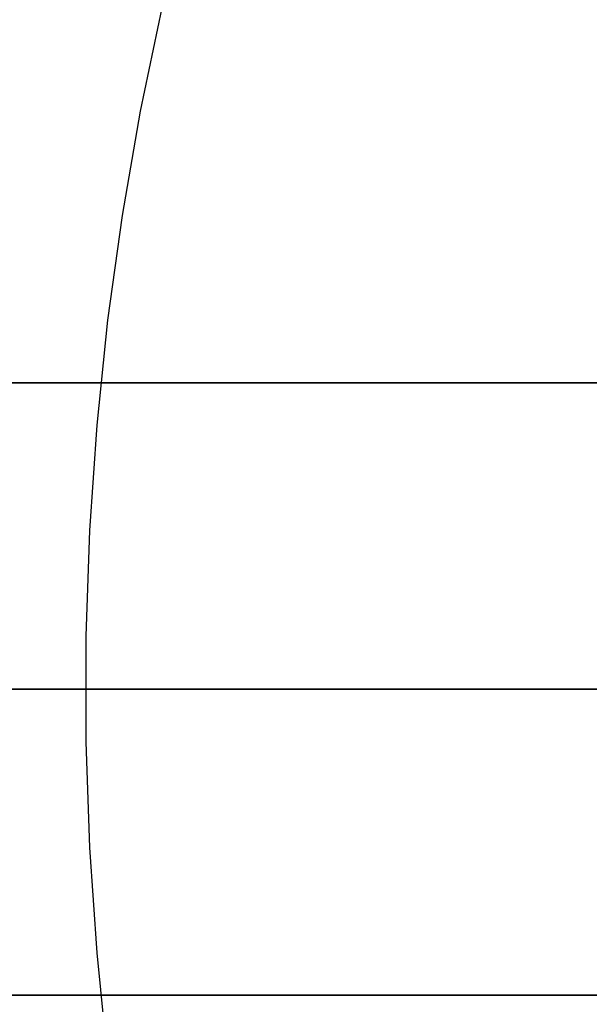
# Model space of a CAD drawing. Extents: x -3378 to 3007, y -425 to 173.
# Tile 15 of 256: x -3344.76 to -3341.97, y -327.55 to -322.72. Entities that reach past the tile are written whole.
import ezdxf

# ---------------------------------------------------------------- set-up
doc = ezdxf.new("R2010")
doc.units = 0
doc.layers.add('PREDEFINITO', color=7, linetype='CONTINUOUS')

msp = doc.modelspace()

# ---------------------------------------------------------------- linework, layer by layer
at = {"layer": 'PREDEFINITO'}
for p, q in [((-3344.1664, -323.1703, 2364.1622), (-3344.0604, -322.6635, 2364.1526)), ((-3344.255, -323.6804, 2364.1702), (-3344.1664, -323.1703, 2364.1622)), ((-3344.326, -324.1933, 2364.1766), (-3344.255, -323.6804, 2364.1702)), ((-3344.3793, -324.7083, 2364.1814), (-3344.326, -324.1933, 2364.1766)), ((-3347.4743, -324.5013, 2061.4585), (-3312.5495, -324.5013, 2061.4585)), ((-3347.4743, -324.5013, 1614.3754), (-3312.5495, -324.5013, 1614.3754)), ((-3312.5495, -324.5013, 2285), (-3347.4743, -324.5013, 2285)), ((-3344.4149, -325.2249, 2364.1846), (-3344.3793, -324.7083, 2364.1814)), ((-3344.4327, -325.7424, 2364.1862), (-3344.4149, -325.2249, 2364.1846)), ((-3344.4327, -326.2602, 2364.1862), (-3344.4327, -325.7424, 2364.1862)), ((-3312.5495, -326.0013, 2286.5), (-3347.5495, -326.0013, 2286.5)), ((-3312.5495, -326.0013, 2283.5), (-3347.5495, -326.0013, 2283.5)), ((-3347.5495, -326.0013, 2062.9585), (-3312.5495, -326.0013, 2062.9585)), ((-3347.5495, -326.0013, 2059.9585), (-3312.5495, -326.0013, 2059.9585)), ((-3347.5495, -326.0013, 1612.8754), (-3312.5495, -326.0013, 1612.8754)), ((-3347.5495, -326.0013, 1615.8754), (-3312.5495, -326.0013, 1615.8754)), ((-3347.5495, -326.0013, 1829.9169), (-3331.0541, -326.0013, 1829.9169)), ((-3347.5495, -326.0013, 1845.9169), (-3331.0541, -326.0013, 1845.9169)), ((-3347.5495, -326.0013, 2254), (-3331.0541, -326.0013, 2254)), ((-3347.5495, -326.0013, 2270), (-3331.0541, -326.0013, 2270)), ((-3347.5495, -326.0013, 1405.8339), (-3331.0541, -326.0013, 1405.8339)), ((-3347.5495, -326.0013, 1421.8339), (-3331.0541, -326.0013, 1421.8339)), ((-3344.4149, -326.7777, 2364.1846), (-3344.4327, -326.2602, 2364.1862)), ((-3344.3793, -327.2943, 2364.1814), (-3344.4149, -326.7777, 2364.1846)), ((-3344.326, -327.8094, 2364.1766), (-3344.3793, -327.2943, 2364.1814)), ((-3312.5495, -327.5013, 2285), (-3347.4743, -327.5013, 2285)), ((-3347.4743, -327.5013, 2061.4585), (-3312.5495, -327.5013, 2061.4585)), ((-3347.4743, -327.5013, 1614.3754), (-3312.5495, -327.5013, 1614.3754))]:
    msp.add_line(p, q, dxfattribs=at)
at = {"layer": 'PREDEFINITO', "extrusion": (2.97209e-08, -1, -3.03496e-16)}
msp.add_arc((-3347.5495, 2115, 326.0012), 770, 270, 0, dxfattribs=at)
at = {"layer": 'PREDEFINITO', "extrusion": (2.97209e-08, -1, 3.84815e-16)}
msp.add_arc((-2577.5495, 2295, 326.0012), 770, 90, 180, dxfattribs=at)

doc.saveas('drawing.dxf')
